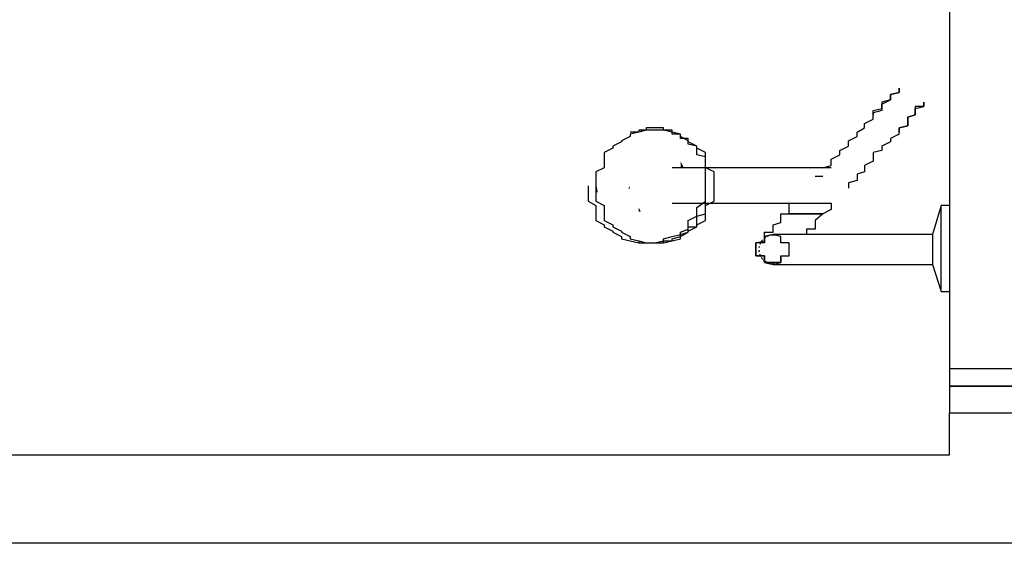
# Model space of a CAD drawing. Header units: millimetres. Extents: x 335 to 739279, y -1 to 84.
# Tile 90 of 244: x 388.34 to 389.256, y 15.732 to 16.218. Entities that reach past the tile are written whole.
import ezdxf

# ---------------------------------------------------------------- set-up
doc = ezdxf.new("R2010")
doc.units = ezdxf.units.MM
doc.header["$MEASUREMENT"] = 0

msp = doc.modelspace()

# ---------------------------------------------------------------- hatches: boundary and pattern name
at = {"linetype": 'Continuous'}
for points in [[(388.95782, 16.08091), (388.95482, 16.08691), (388.95482, 16.08291), (388.95482, 16.08091), (388.95482, 16.08091), (388.95482, 16.08091)], [(388.87782, 16.05791), (388.87582, 16.06891), (388.87582, 16.05991), (388.87582, 16.05791), (388.87582, 16.05791)], [(388.90582, 16.06091), (388.90782, 16.06391), (388.90782, 16.06391), (388.90782, 16.06191), (388.90782, 16.06191)], [(388.91782, 16.03991), (388.91582, 16.04391), (388.91582, 16.04191), (388.91582, 16.03991), (388.91582, 16.03991), (388.91582, 16.03991)]]:
    msp.add_hatch(color=256, dxfattribs=at).paths.add_polyline_path(points)

# ---------------------------------------------------------------- linework, layer by layer
at = {"color": 7}
for p, q in [((389.20482, 21.33291), (389.20482, 15.87791)), ((389.07982, 16.08091), (388.94682, 16.08091)), ((389.07982, 16.07291), (389.08682, 16.07291)), ((388.94682, 16.04791), (389.07982, 16.04791)), ((389.19682, 16.04591), (389.18882, 16.01891)), ((389.20482, 16.04591), (389.19682, 16.04591)), ((389.19682, 16.00491), (389.19682, 16.04391)), ((389.09482, 16.01891), (389.05582, 16.01891)), ((389.18882, 16.01891), (389.14182, 16.01891)), ((389.18882, 16.01891), (389.18882, 16.00491)), ((389.18882, 16.00491), (389.18882, 15.99091)), ((389.19682, 15.96791), (389.19682, 16.00491)), ((389.05582, 15.99091), (389.10282, 15.99091)), ((389.14182, 15.99091), (389.18882, 15.99091)), ((389.18882, 15.99091), (389.19682, 15.96591)), ((389.19682, 15.96591), (389.20482, 15.96591)), ((389.20482, 15.89391), (389.20482, 15.85291)), ((389.32982, 15.89391), (389.20482, 15.89391)), ((389.34182, 15.89391), (389.21382, 15.89391)), ((389.39982, 15.87791), (389.20482, 15.87791)), ((389.20482, 15.87791), (389.20482, 15.85291)), ((389.20482, 15.87791), (389.39982, 15.87791)), ((389.20482, 15.81391), (389.20482, 15.85291)), ((389.20482, 15.85291), (389.39982, 15.85291)), ((387.49382, 15.81391), (389.20482, 15.81391))]:
    msp.add_line(p, q, dxfattribs=at)
at = {"color": 3}
msp.add_lwpolyline([(389.55323, 15.73176), (380.00186, 15.73176), (380.00186, 22.54071), (389.55323, 22.54071)], close=True, dxfattribs=at)
at = {"color": 7}
for points in [[(389.13382, 16.12991), (389.13382, 16.13391), (389.14182, 16.13591), (389.14182, 16.13791), (389.14182, 16.13991), (389.14982, 16.14391), (389.14982, 16.14591), (389.14982, 16.14691), (389.14982, 16.14891), (389.14982, 16.14891), (389.15782, 16.15091), (389.15782, 16.15291), (389.15782, 16.15491), (389.15782, 16.15491)], [(389.15782, 16.15491), (389.15782, 16.15491), (389.15782, 16.15291), (389.15782, 16.15091), (389.14982, 16.14891), (389.14982, 16.14891), (389.14982, 16.14691), (389.14982, 16.14591), (389.14982, 16.14391), (389.14182, 16.14191), (389.14182, 16.13791), (389.14182, 16.13591), (389.14182, 16.13391), (389.13382, 16.13191), (389.13382, 16.12991)], [(389.15782, 16.11191), (389.15782, 16.11591), (389.15782, 16.11791), (389.16582, 16.11991), (389.16582, 16.12191), (389.16582, 16.12391), (389.16582, 16.12791), (389.17282, 16.12991), (389.17282, 16.12991), (389.17282, 16.13191), (389.17282, 16.13391), (389.17282, 16.13591), (389.17282, 16.13591), (389.18082, 16.13791), (389.18082, 16.13791), (389.18082, 16.13991), (389.18082, 16.13991), (389.18082, 16.14191), (389.18082, 16.14191), (389.18082, 16.14191), (389.18082, 16.14191), (389.18082, 16.14191)], [(389.18082, 16.14191), (389.18082, 16.14191), (389.18082, 16.14191), (389.18082, 16.14191), (389.18082, 16.13991), (389.18082, 16.13991), (389.18082, 16.13991), (389.18082, 16.13791), (389.17282, 16.13791), (389.17282, 16.13591), (389.17282, 16.13391), (389.17282, 16.13191), (389.17282, 16.13191), (389.17282, 16.12991), (389.16582, 16.12791), (389.16582, 16.12591), (389.16582, 16.12391), (389.16582, 16.11991), (389.15782, 16.11791), (389.15782, 16.11591), (389.15782, 16.11391)], [(389.08682, 16.08091), (389.09482, 16.08291), (389.09482, 16.08491), (389.09482, 16.08691), (389.09482, 16.08891), (389.10282, 16.09291), (389.10282, 16.09491), (389.10282, 16.09691), (389.11082, 16.10091), (389.11082, 16.10491), (389.11082, 16.10591), (389.11882, 16.10991), (389.11882, 16.11391), (389.12582, 16.11791), (389.12582, 16.12191), (389.13382, 16.12591), (389.13382, 16.12991), (389.13382, 16.12991)], [(388.93082, 16.11591), (388.92282, 16.11591), (388.92282, 16.11591), (388.91582, 16.11391), (388.91582, 16.11391), (388.90782, 16.11191), (388.90782, 16.10991), (388.89982, 16.10591), (388.89982, 16.10491), (388.89182, 16.10091), (388.89182, 16.09891), (388.88382, 16.09491), (388.88382, 16.09091), (388.88382, 16.08691), (388.88382, 16.08091), (388.87582, 16.07691), (388.87582, 16.07291), (388.87582, 16.06691), (388.87582, 16.06391), (388.87582, 16.05991), (388.87582, 16.05391), (388.87582, 16.04991), (388.88382, 16.04591), (388.88382, 16.03991), (388.88382, 16.03591), (388.88382, 16.03191), (388.89182, 16.02791), (388.89182, 16.02591), (388.89982, 16.02191), (388.89982, 16.02091), (388.90782, 16.01691), (388.90782, 16.01491), (388.91582, 16.01291), (388.91582, 16.01291), (388.92282, 16.01091), (388.92282, 16.01091), (388.93082, 16.01091), (388.93882, 16.01091), (388.93882, 16.01091), (388.94682, 16.01291), (388.94682, 16.01291), (388.95482, 16.01491), (388.95482, 16.01691), (388.96182, 16.02091), (388.96182, 16.02191), (388.96982, 16.02591), (388.96982, 16.02791), (388.97782, 16.03191), (388.97782, 16.03591), (388.97782, 16.03991), (388.97782, 16.04591), (388.98582, 16.04991), (388.98582, 16.05391), (388.98582, 16.05991), (388.98582, 16.06391), (388.98582, 16.06691), (388.98582, 16.07291), (388.98582, 16.07691), (388.97782, 16.08091), (388.97782, 16.08691), (388.97782, 16.09091), (388.97782, 16.09491), (388.96982, 16.09891), (388.96982, 16.10091), (388.96182, 16.10491), (388.96182, 16.10591), (388.95482, 16.10991), (388.95482, 16.11191), (388.94682, 16.11391), (388.94682, 16.11391), (388.93882, 16.11591), (388.93882, 16.11591), (388.93082, 16.11591)], [(388.93082, 16.11591), (388.92282, 16.11591), (388.92282, 16.11591), (388.91582, 16.11391), (388.91582, 16.11391), (388.90782, 16.11191), (388.90782, 16.10991), (388.89982, 16.10591), (388.89982, 16.10491), (388.89182, 16.10091), (388.89182, 16.09891), (388.88382, 16.09491), (388.88382, 16.09091), (388.88382, 16.08691), (388.88382, 16.08091), (388.87582, 16.07691), (388.87582, 16.07291), (388.87582, 16.06691), (388.87582, 16.06391), (388.87582, 16.05991), (388.87582, 16.05391), (388.87582, 16.04991), (388.88382, 16.04591), (388.88382, 16.03991), (388.88382, 16.03591), (388.88382, 16.03191), (388.89182, 16.02791), (388.89182, 16.02591), (388.89982, 16.02191), (388.89982, 16.02091), (388.90782, 16.01691), (388.90782, 16.01491), (388.91582, 16.01291), (388.91582, 16.01291), (388.92282, 16.01091), (388.92282, 16.01091), (388.93082, 16.01091), (388.93882, 16.01091), (388.93882, 16.01091), (388.94682, 16.01291), (388.94682, 16.01291), (388.95482, 16.01491), (388.95482, 16.01691), (388.96182, 16.02091), (388.96182, 16.02191), (388.96982, 16.02591), (388.96982, 16.02791), (388.97782, 16.03191), (388.97782, 16.03591), (388.97782, 16.03991), (388.97782, 16.04591), (388.98582, 16.04991), (388.98582, 16.05391), (388.98582, 16.05991), (388.98582, 16.06391), (388.98582, 16.06691), (388.98582, 16.07291), (388.98582, 16.07691), (388.97782, 16.08091), (388.97782, 16.08691), (388.97782, 16.09091), (388.97782, 16.09491), (388.96982, 16.09891), (388.96982, 16.10091), (388.96182, 16.10491), (388.96182, 16.10591), (388.95482, 16.10991), (388.95482, 16.11191), (388.94682, 16.11391), (388.94682, 16.11391), (388.93882, 16.11591), (388.93882, 16.11591), (388.93082, 16.11591)], [(388.93082, 16.11591), (388.92282, 16.11591), (388.92282, 16.11591), (388.91582, 16.11391), (388.91582, 16.11391), (388.90782, 16.11191), (388.90782, 16.10991), (388.89982, 16.10591), (388.89982, 16.10491), (388.89182, 16.10091), (388.89182, 16.09891), (388.88382, 16.09491), (388.88382, 16.09091), (388.88382, 16.08691), (388.88382, 16.08091), (388.87582, 16.07691), (388.87582, 16.07291), (388.87582, 16.06691), (388.87582, 16.06391), (388.87582, 16.05991), (388.87582, 16.05391), (388.87582, 16.04991), (388.88382, 16.04591), (388.88382, 16.03991), (388.88382, 16.03591), (388.88382, 16.03191), (388.89182, 16.02791), (388.89182, 16.02591), (388.89982, 16.02191), (388.89982, 16.02091), (388.90782, 16.01691), (388.90782, 16.01491), (388.91582, 16.01291), (388.91582, 16.01291), (388.92282, 16.01091), (388.92282, 16.01091), (388.93082, 16.01091), (388.93882, 16.01091), (388.93882, 16.01091), (388.94682, 16.01291), (388.94682, 16.01291), (388.95482, 16.01491), (388.95482, 16.01691), (388.96182, 16.02091), (388.96182, 16.02191), (388.96982, 16.02591), (388.96982, 16.02791), (388.97782, 16.03191), (388.97782, 16.03591), (388.97782, 16.03991), (388.97782, 16.04591), (388.98582, 16.04991), (388.98582, 16.05391), (388.98582, 16.05991), (388.98582, 16.06391), (388.98582, 16.06691), (388.98582, 16.07291), (388.98582, 16.07691), (388.97782, 16.08091), (388.97782, 16.08691), (388.97782, 16.09091), (388.97782, 16.09491), (388.96982, 16.09891), (388.96982, 16.10091), (388.96182, 16.10491), (388.96182, 16.10591), (388.95482, 16.10991), (388.95482, 16.11191), (388.94682, 16.11391), (388.94682, 16.11391), (388.93882, 16.11591), (388.93882, 16.11591), (388.93082, 16.11591)], [(388.93082, 16.11591), (388.92282, 16.11591), (388.92282, 16.11591), (388.91582, 16.11391), (388.91582, 16.11391), (388.90782, 16.11191), (388.90782, 16.10991), (388.89982, 16.10591), (388.89982, 16.10491), (388.89182, 16.10091), (388.89182, 16.09891), (388.88382, 16.09491), (388.88382, 16.09091), (388.88382, 16.08691), (388.88382, 16.08091), (388.87582, 16.07691), (388.87582, 16.07291), (388.87582, 16.06691), (388.87582, 16.06391), (388.87582, 16.05991), (388.87582, 16.05391), (388.87582, 16.04991), (388.88382, 16.04591), (388.88382, 16.03991), (388.88382, 16.03591), (388.88382, 16.03191), (388.89182, 16.02791), (388.89182, 16.02591), (388.89982, 16.02191), (388.89982, 16.02091), (388.90782, 16.01691), (388.90782, 16.01491), (388.91582, 16.01291), (388.91582, 16.01291), (388.92282, 16.01091), (388.92282, 16.01091), (388.93082, 16.01091), (388.93882, 16.01091), (388.93882, 16.01091), (388.94682, 16.01291), (388.94682, 16.01291), (388.95482, 16.01491), (388.95482, 16.01691), (388.96182, 16.02091), (388.96182, 16.02191), (388.96982, 16.02591), (388.96982, 16.02791), (388.97782, 16.03191), (388.97782, 16.03591), (388.97782, 16.03991), (388.97782, 16.04591), (388.98582, 16.04991), (388.98582, 16.05391), (388.98582, 16.05991), (388.98582, 16.06391), (388.98582, 16.06691), (388.98582, 16.07291), (388.98582, 16.07691), (388.97782, 16.08091), (388.97782, 16.08691), (388.97782, 16.09091), (388.97782, 16.09491), (388.96982, 16.09891), (388.96982, 16.10091), (388.96182, 16.10491), (388.96182, 16.10591), (388.95482, 16.10991), (388.95482, 16.11191), (388.94682, 16.11391), (388.94682, 16.11391), (388.93882, 16.11591), (388.93882, 16.11591), (388.93082, 16.11591)], [(388.97782, 16.06391), (388.97782, 16.06491), (388.97782, 16.06691), (388.97782, 16.07091), (388.97782, 16.07291), (388.97782, 16.07491), (388.97782, 16.07691), (388.97782, 16.07891), (388.97782, 16.08091), (388.97782, 16.08291), (388.97782, 16.08491), (388.97782, 16.08691), (388.97782, 16.08891), (388.97782, 16.09091), (388.96982, 16.09291), (388.96982, 16.09491), (388.96982, 16.09691), (388.96982, 16.09891), (388.96982, 16.09891), (388.96982, 16.10091), (388.96182, 16.10291), (388.96182, 16.10491), (388.96182, 16.10491), (388.96182, 16.10591), (388.96182, 16.10791), (388.95482, 16.10791), (388.95482, 16.10991), (388.95482, 16.10991), (388.95482, 16.11191), (388.94682, 16.11191), (388.94682, 16.11391), (388.94682, 16.11391), (388.94682, 16.11591), (388.93882, 16.11591), (388.93882, 16.11591), (388.93882, 16.11591), (388.93882, 16.11791), (388.93082, 16.11791), (388.93082, 16.11791), (388.93082, 16.11791), (388.93082, 16.11791), (388.92282, 16.11791), (388.92282, 16.11791), (388.92282, 16.11591), (388.91582, 16.11591), (388.91582, 16.11591), (388.91582, 16.11591), (388.91582, 16.11391), (388.90782, 16.11391)], [(388.95482, 16.10991), (388.95482, 16.11191), (388.94682, 16.11391), (388.93882, 16.11591), (388.93882, 16.11591), (388.93082, 16.11591)], [(389.15782, 16.11191), (389.14982, 16.10791), (389.14982, 16.10491), (389.14182, 16.10091), (389.14182, 16.09691), (389.13382, 16.09491), (389.13382, 16.09091), (389.13382, 16.08691), (389.12582, 16.08291), (389.12582, 16.08091), (389.12582, 16.07691), (389.11882, 16.07491), (389.11882, 16.07291), (389.11882, 16.06891), (389.11082, 16.06691), (389.11082, 16.06491), (389.11082, 16.06391), (389.11082, 16.06191)], [(389.09482, 16.08091), (389.09482, 16.08091), (389.09482, 16.08091), (389.09482, 16.08091), (389.09482, 16.08091), (389.09482, 16.08091), (389.08682, 16.08091), (389.08682, 16.08091), (389.08682, 16.08091), (389.08682, 16.08091), (389.08682, 16.08091), (389.08682, 16.08091), (389.08682, 16.08091), (389.08682, 16.08091), (389.08682, 16.08091), (389.07982, 16.08091), (389.07982, 16.08091), (389.07982, 16.08091)], [(388.86882, 16.06391), (388.86882, 16.05991), (388.86882, 16.05391), (388.86882, 16.04991), (388.87582, 16.04591), (388.87582, 16.03991), (388.87582, 16.03591), (388.87582, 16.03191), (388.88382, 16.02791), (388.88382, 16.02591), (388.89182, 16.02191), (388.89182, 16.02091), (388.89982, 16.01691), (388.89982, 16.01491), (388.90782, 16.01291), (388.90782, 16.01291), (388.91582, 16.01091), (388.91582, 16.01091), (388.92282, 16.01091)], [(388.90782, 16.01491), (388.91582, 16.01291), (388.91582, 16.01291), (388.91582, 16.01291), (388.91582, 16.01091), (388.92282, 16.01091), (388.92282, 16.01091), (388.92282, 16.01091), (388.93082, 16.01091), (388.93082, 16.01091), (388.93082, 16.01091), (388.93082, 16.01091), (388.93882, 16.01091), (388.93882, 16.01091), (388.93882, 16.01091), (388.93882, 16.01291), (388.94682, 16.01291), (388.94682, 16.01291), (388.94682, 16.01491), (388.94682, 16.01491), (388.95482, 16.01691), (388.95482, 16.01691), (388.95482, 16.01891), (388.95482, 16.01891), (388.96182, 16.02091), (388.96182, 16.02191), (388.96182, 16.02191), (388.96182, 16.02391), (388.96182, 16.02591), (388.96982, 16.02591), (388.96982, 16.02791), (388.96982, 16.02991), (388.96982, 16.03191), (388.96982, 16.03391), (388.96982, 16.03591), (388.97782, 16.03791), (388.97782, 16.03991), (388.97782, 16.04191), (388.97782, 16.04391), (388.97782, 16.04591), (388.97782, 16.04791), (388.97782, 16.04991), (388.97782, 16.05191), (388.97782, 16.05391), (388.97782, 16.05591), (388.97782, 16.05791), (388.97782, 16.05991), (388.97782, 16.06191), (388.97782, 16.06391)], [(388.92282, 16.01091), (388.93082, 16.01091), (388.93082, 16.01091), (388.93882, 16.01291), (388.93882, 16.01491), (388.94682, 16.01691), (388.95482, 16.01891), (388.95482, 16.02091), (388.96182, 16.02391), (388.96182, 16.02791), (388.96182, 16.03191), (388.96982, 16.03591), (388.96982, 16.03991), (388.96982, 16.04391), (388.97782, 16.04991), (388.97782, 16.05391), (388.97782, 16.05791), (388.97782, 16.06391)], [(389.10282, 16.05591), (389.10282, 16.05591), (389.10282, 16.05591), (389.10282, 16.05591)], [(389.03282, 16.01491), (389.03282, 16.01491), (389.03282, 16.01491), (389.03282, 16.01491), (389.03282, 16.01491), (389.03282, 16.01491), (389.03282, 16.01491), (389.03282, 16.01491), (389.03282, 16.01691), (389.03282, 16.01691), (389.03282, 16.01691), (389.03282, 16.01691), (389.03282, 16.01891), (389.03282, 16.01891), (389.03282, 16.01891), (389.03282, 16.02091), (389.04082, 16.02091), (389.04082, 16.02191), (389.04082, 16.02191), (389.04082, 16.02391), (389.04082, 16.02391), (389.04082, 16.02591), (389.04082, 16.02591), (389.04082, 16.02791), (389.04082, 16.02791), (389.04782, 16.02991), (389.04782, 16.02991), (389.04782, 16.03191), (389.04782, 16.03391), (389.04782, 16.03391), (389.04782, 16.03591), (389.04782, 16.03791), (389.05582, 16.03791), (389.05582, 16.03991), (389.05582, 16.04191), (389.05582, 16.04191), (389.05582, 16.04391), (389.05582, 16.04591), (389.05582, 16.04591), (389.05582, 16.04791)], [(389.09482, 16.04791), (389.09482, 16.04191), (389.08682, 16.03791), (389.07982, 16.03191), (389.07982, 16.02791)], [(389.07982, 16.04791), (389.07982, 16.04791), (389.07982, 16.04791), (389.08682, 16.04791), (389.08682, 16.04791), (389.08682, 16.04791), (389.08682, 16.04791), (389.08682, 16.04791), (389.08682, 16.04791), (389.08682, 16.04791), (389.08682, 16.04791), (389.09482, 16.04791), (389.09482, 16.04791), (389.09482, 16.04791), (389.09482, 16.04791), (389.09482, 16.04791), (389.09482, 16.04791), (389.09482, 16.04791)], [(389.08682, 16.03791), (389.07982, 16.03791), (389.07182, 16.03791), (389.07182, 16.03791), (389.07182, 16.03791), (389.07182, 16.03791), (389.07182, 16.03791), (389.07182, 16.03791), (389.07182, 16.03791), (389.07182, 16.03791), (389.07182, 16.03791), (389.07182, 16.03791), (389.07182, 16.03791), (389.07182, 16.03791), (389.07182, 16.03791), (389.07182, 16.03791), (389.07182, 16.03791), (389.07182, 16.03791), (389.07182, 16.03791), (389.07182, 16.03791), (389.07182, 16.03791), (389.07182, 16.03791), (389.07182, 16.03791), (389.07182, 16.03791), (389.07182, 16.03791), (389.07182, 16.03791), (389.07182, 16.03791), (389.07182, 16.03791), (389.07182, 16.03791), (389.07182, 16.03791), (389.07182, 16.03791), (389.07182, 16.03791), (389.07182, 16.03791), (389.07182, 16.03791), (389.07182, 16.03791), (389.06382, 16.03791), (389.05582, 16.03791), (389.06382, 16.03791), (389.07182, 16.03791), (389.07182, 16.03791), (389.07182, 16.03791), (389.07182, 16.03791), (389.07182, 16.03791), (389.07182, 16.03791), (389.07182, 16.03791), (389.07182, 16.03791), (389.07182, 16.03791), (389.07182, 16.03791), (389.07182, 16.03791), (389.07182, 16.03791), (389.07182, 16.03791), (389.07182, 16.03791), (389.07182, 16.03791), (389.07182, 16.03791), (389.07182, 16.03791), (389.07182, 16.03791), (389.07182, 16.03791), (389.07182, 16.03791), (389.07182, 16.03791), (389.07182, 16.03791), (389.07182, 16.03791), (389.07182, 16.03791), (389.07182, 16.03791), (389.07182, 16.03791), (389.07182, 16.03791), (389.07182, 16.03791), (389.07182, 16.03791), (389.07182, 16.03791), (389.07182, 16.03791), (389.07182, 16.03791), (389.07182, 16.03791), (389.07982, 16.03791), (389.08682, 16.03791)], [(389.08682, 16.03791), (389.07982, 16.03791), (389.07182, 16.03791), (389.07182, 16.03791), (389.07182, 16.03791), (389.07182, 16.03791), (389.07182, 16.03791), (389.07182, 16.03791), (389.07182, 16.03791), (389.07182, 16.03791), (389.07182, 16.03791), (389.07182, 16.03791), (389.07182, 16.03791), (389.07182, 16.03791), (389.07182, 16.03791), (389.07182, 16.03791), (389.07182, 16.03791), (389.07182, 16.03791), (389.07182, 16.03791), (389.07182, 16.03791), (389.07182, 16.03791), (389.07182, 16.03791), (389.07182, 16.03791), (389.07182, 16.03791), (389.07182, 16.03791), (389.07182, 16.03791), (389.07182, 16.03791), (389.07182, 16.03791), (389.07182, 16.03791), (389.07182, 16.03791), (389.07182, 16.03791), (389.07182, 16.03791), (389.07182, 16.03791), (389.07182, 16.03791), (389.07182, 16.03791), (389.06382, 16.03791), (389.05582, 16.03791), (389.06382, 16.03791), (389.07182, 16.03791), (389.07182, 16.03791), (389.07182, 16.03791), (389.07182, 16.03791), (389.07182, 16.03791), (389.07182, 16.03791), (389.07182, 16.03791), (389.07182, 16.03791), (389.07182, 16.03791), (389.07182, 16.03791), (389.07182, 16.03791), (389.07182, 16.03791), (389.07182, 16.03791), (389.07182, 16.03791), (389.07182, 16.03791), (389.07182, 16.03791), (389.07182, 16.03791), (389.07182, 16.03791), (389.07182, 16.03791), (389.07182, 16.03791), (389.07182, 16.03791), (389.07182, 16.03791), (389.07182, 16.03791), (389.07182, 16.03791), (389.07182, 16.03791), (389.07182, 16.03791), (389.07182, 16.03791), (389.07182, 16.03791), (389.07182, 16.03791), (389.07182, 16.03791), (389.07182, 16.03791), (389.07182, 16.03791), (389.07182, 16.03791), (389.07982, 16.03791), (389.08682, 16.03791)], [(389.08682, 16.03791), (389.07982, 16.03791), (389.07182, 16.03791), (389.07182, 16.03791), (389.07182, 16.03791), (389.07182, 16.03791), (389.07182, 16.03791), (389.07182, 16.03791), (389.07182, 16.03791), (389.07182, 16.03791), (389.07182, 16.03791), (389.07182, 16.03791), (389.07182, 16.03791), (389.07182, 16.03791), (389.07182, 16.03791), (389.07182, 16.03791), (389.07182, 16.03791), (389.07182, 16.03791), (389.07182, 16.03791), (389.07182, 16.03791), (389.07182, 16.03791), (389.07182, 16.03791), (389.07182, 16.03791), (389.07182, 16.03791), (389.07182, 16.03791), (389.07182, 16.03791), (389.07182, 16.03791), (389.07182, 16.03791), (389.07182, 16.03791), (389.07182, 16.03791), (389.07182, 16.03791), (389.07182, 16.03791), (389.07182, 16.03791), (389.07182, 16.03791), (389.07182, 16.03791), (389.06382, 16.03791), (389.05582, 16.03791), (389.06382, 16.03791), (389.07182, 16.03791), (389.07182, 16.03791), (389.07182, 16.03791), (389.07182, 16.03791), (389.07182, 16.03791), (389.07182, 16.03791), (389.07182, 16.03791), (389.07182, 16.03791), (389.07182, 16.03791), (389.07182, 16.03791), (389.07182, 16.03791), (389.07182, 16.03791), (389.07182, 16.03791), (389.07182, 16.03791), (389.07182, 16.03791), (389.07182, 16.03791), (389.07182, 16.03791), (389.07182, 16.03791), (389.07182, 16.03791), (389.07182, 16.03791), (389.07182, 16.03791), (389.07182, 16.03791), (389.07182, 16.03791), (389.07182, 16.03791), (389.07182, 16.03791), (389.07182, 16.03791), (389.07182, 16.03791), (389.07182, 16.03791), (389.07182, 16.03791), (389.07182, 16.03791), (389.07182, 16.03791), (389.07182, 16.03791), (389.07182, 16.03791), (389.07982, 16.03791), (389.08682, 16.03791)], [(389.08682, 16.03791), (389.07982, 16.03791), (389.07182, 16.03791), (389.07182, 16.03791), (389.07182, 16.03791), (389.07182, 16.03791), (389.07182, 16.03791), (389.07182, 16.03791), (389.07182, 16.03791), (389.07182, 16.03791), (389.07182, 16.03791), (389.07182, 16.03791), (389.07182, 16.03791), (389.07182, 16.03791), (389.07182, 16.03791), (389.07182, 16.03791), (389.07182, 16.03791), (389.07182, 16.03791), (389.07182, 16.03791), (389.07182, 16.03791), (389.07182, 16.03791), (389.07182, 16.03791), (389.07182, 16.03791), (389.07182, 16.03791), (389.07182, 16.03791), (389.07182, 16.03791), (389.07182, 16.03791), (389.07182, 16.03791), (389.07182, 16.03791), (389.07182, 16.03791), (389.07182, 16.03791), (389.07182, 16.03791), (389.07182, 16.03791), (389.07182, 16.03791), (389.07182, 16.03791), (389.06382, 16.03791), (389.05582, 16.03791), (389.06382, 16.03791), (389.07182, 16.03791), (389.07182, 16.03791), (389.07182, 16.03791), (389.07182, 16.03791), (389.07182, 16.03791), (389.07182, 16.03791), (389.07182, 16.03791), (389.07182, 16.03791), (389.07182, 16.03791), (389.07182, 16.03791), (389.07182, 16.03791), (389.07182, 16.03791), (389.07182, 16.03791), (389.07182, 16.03791), (389.07182, 16.03791), (389.07182, 16.03791), (389.07182, 16.03791), (389.07182, 16.03791), (389.07182, 16.03791), (389.07182, 16.03791), (389.07182, 16.03791), (389.07182, 16.03791), (389.07182, 16.03791), (389.07182, 16.03791), (389.07182, 16.03791), (389.07182, 16.03791), (389.07182, 16.03791), (389.07182, 16.03791), (389.07182, 16.03791), (389.07182, 16.03791), (389.07182, 16.03791), (389.07182, 16.03791), (389.07182, 16.03791), (389.07982, 16.03791), (389.08682, 16.03791)], [(389.08682, 16.03791), (389.07982, 16.03791), (389.07182, 16.03791), (389.07182, 16.03791), (389.07182, 16.03791), (389.07182, 16.03791), (389.07182, 16.03791), (389.07182, 16.03791), (389.07182, 16.03791), (389.07182, 16.03791), (389.07182, 16.03791), (389.07182, 16.03791), (389.07182, 16.03791), (389.07182, 16.03791), (389.07182, 16.03791), (389.07182, 16.03791), (389.07182, 16.03791), (389.07182, 16.03791), (389.07182, 16.03791), (389.07182, 16.03791), (389.07182, 16.03791), (389.07182, 16.03791), (389.07182, 16.03791), (389.07182, 16.03791), (389.07182, 16.03791), (389.07182, 16.03791), (389.07182, 16.03791), (389.07182, 16.03791), (389.07182, 16.03791), (389.07182, 16.03791), (389.07182, 16.03791), (389.07182, 16.03791), (389.07182, 16.03791), (389.07182, 16.03791), (389.07182, 16.03791), (389.06382, 16.03791), (389.05582, 16.03791), (389.06382, 16.03791), (389.07182, 16.03791), (389.07182, 16.03791), (389.07182, 16.03791), (389.07182, 16.03791), (389.07182, 16.03791), (389.07182, 16.03791), (389.07182, 16.03791), (389.07182, 16.03791), (389.07182, 16.03791), (389.07182, 16.03791), (389.07182, 16.03791), (389.07182, 16.03791), (389.07182, 16.03791), (389.07182, 16.03791), (389.07182, 16.03791), (389.07182, 16.03791), (389.07182, 16.03791), (389.07182, 16.03791), (389.07182, 16.03791), (389.07182, 16.03791), (389.07182, 16.03791), (389.07182, 16.03791), (389.07182, 16.03791), (389.07182, 16.03791), (389.07182, 16.03791), (389.07182, 16.03791), (389.07182, 16.03791), (389.07182, 16.03791), (389.07182, 16.03791), (389.07182, 16.03791), (389.07182, 16.03791), (389.07182, 16.03791), (389.07182, 16.03791), (389.07982, 16.03791), (389.08682, 16.03791)], [(389.08682, 16.03791), (389.07982, 16.03791), (389.07182, 16.03791), (389.07182, 16.03791), (389.07182, 16.03791), (389.07182, 16.03791), (389.07182, 16.03791), (389.07182, 16.03791), (389.07182, 16.03791), (389.07182, 16.03791), (389.07182, 16.03791), (389.07182, 16.03791), (389.07182, 16.03791), (389.07182, 16.03791), (389.07182, 16.03791), (389.07182, 16.03791), (389.07182, 16.03791), (389.07182, 16.03791), (389.07182, 16.03791), (389.07182, 16.03791), (389.07182, 16.03791), (389.07182, 16.03791), (389.07182, 16.03791), (389.07182, 16.03791), (389.07182, 16.03791), (389.07182, 16.03791), (389.07182, 16.03791), (389.07182, 16.03791), (389.07182, 16.03791), (389.07182, 16.03791), (389.07182, 16.03791), (389.07182, 16.03791), (389.07182, 16.03791), (389.07182, 16.03791), (389.07182, 16.03791), (389.06382, 16.03791), (389.05582, 16.03791), (389.06382, 16.03791), (389.07182, 16.03791), (389.07182, 16.03791), (389.07182, 16.03791), (389.07182, 16.03791), (389.07182, 16.03791), (389.07182, 16.03791), (389.07182, 16.03791), (389.07182, 16.03791), (389.07182, 16.03791), (389.07182, 16.03791), (389.07182, 16.03791), (389.07182, 16.03791), (389.07182, 16.03791), (389.07182, 16.03791), (389.07182, 16.03791), (389.07182, 16.03791), (389.07182, 16.03791), (389.07182, 16.03791), (389.07182, 16.03791), (389.07182, 16.03791), (389.07182, 16.03791), (389.07182, 16.03791), (389.07182, 16.03791), (389.07182, 16.03791), (389.07182, 16.03791), (389.07182, 16.03791), (389.07182, 16.03791), (389.07182, 16.03791), (389.07182, 16.03791), (389.07182, 16.03791), (389.07182, 16.03791), (389.07182, 16.03791), (389.07182, 16.03791), (389.07982, 16.03791), (389.08682, 16.03791)], [(389.08682, 16.03791), (389.07982, 16.03791), (389.07182, 16.03791), (389.07182, 16.03791), (389.07182, 16.03791), (389.07182, 16.03791), (389.07182, 16.03791), (389.07182, 16.03791), (389.07182, 16.03791), (389.07182, 16.03791), (389.07182, 16.03791), (389.07182, 16.03791), (389.07182, 16.03791), (389.07182, 16.03791), (389.07182, 16.03791), (389.07182, 16.03791), (389.07182, 16.03791), (389.07182, 16.03791), (389.07182, 16.03791), (389.07182, 16.03791), (389.07182, 16.03791), (389.07182, 16.03791), (389.07182, 16.03791), (389.07182, 16.03791), (389.07182, 16.03791), (389.07182, 16.03791), (389.07182, 16.03791), (389.07182, 16.03791), (389.07182, 16.03791), (389.07182, 16.03791), (389.07182, 16.03791), (389.07182, 16.03791), (389.07182, 16.03791), (389.07182, 16.03791), (389.07182, 16.03791), (389.06382, 16.03791), (389.05582, 16.03791), (389.06382, 16.03791), (389.07182, 16.03791), (389.07182, 16.03791), (389.07182, 16.03791), (389.07182, 16.03791), (389.07182, 16.03791), (389.07182, 16.03791), (389.07182, 16.03791), (389.07182, 16.03791), (389.07182, 16.03791), (389.07182, 16.03791), (389.07182, 16.03791), (389.07182, 16.03791), (389.07182, 16.03791), (389.07182, 16.03791), (389.07182, 16.03791), (389.07182, 16.03791), (389.07182, 16.03791), (389.07182, 16.03791), (389.07182, 16.03791), (389.07182, 16.03791), (389.07182, 16.03791), (389.07182, 16.03791), (389.07182, 16.03791), (389.07182, 16.03791), (389.07182, 16.03791), (389.07182, 16.03791), (389.07182, 16.03791), (389.07182, 16.03791), (389.07182, 16.03791), (389.07182, 16.03791), (389.07182, 16.03791), (389.07182, 16.03791), (389.07182, 16.03791), (389.07982, 16.03791), (389.08682, 16.03791)], [(389.07982, 16.02791), (389.07982, 16.02791), (389.07982, 16.02591), (389.07982, 16.02391), (389.07182, 16.02391), (389.07182, 16.02191), (389.07182, 16.02091), (389.07182, 16.02091), (389.07182, 16.01891)], [(388.93082, 16.01091), (388.93882, 16.01091), (388.93882, 16.01091), (388.94682, 16.01291), (388.95482, 16.01491), (388.95482, 16.01691)], [(389.04082, 16.01891), (389.04082, 16.01891), (389.04082, 16.01891), (389.04082, 16.01891), (389.03282, 16.01691), (389.03282, 16.01691), (389.03282, 16.01691), (389.03282, 16.01691), (389.03282, 16.01491), (389.03282, 16.01491), (389.03282, 16.01291), (389.03282, 16.01291), (389.03282, 16.01091), (389.02482, 16.01091), (389.02482, 16.00891), (389.02482, 16.00891), (389.02482, 16.00691), (389.02482, 16.00691), (389.02482, 16.00491), (389.02482, 16.00291), (389.02482, 16.00291), (389.02482, 16.00091), (389.02482, 16.00091), (389.02482, 15.99891), (389.03282, 15.99891), (389.03282, 15.99691), (389.03282, 15.99691), (389.03282, 15.99491), (389.03282, 15.99491), (389.03282, 15.99291), (389.03282, 15.99291), (389.03282, 15.99291), (389.03282, 15.99291), (389.04082, 15.99091), (389.04082, 15.99091), (389.04082, 15.99091), (389.04082, 15.99091), (389.04082, 15.99091), (389.04082, 15.99091), (389.04082, 15.99091), (389.04782, 15.99291), (389.04782, 15.99291), (389.04782, 15.99291), (389.04782, 15.99291), (389.04782, 15.99491), (389.04782, 15.99491), (389.04782, 15.99691), (389.04782, 15.99691), (389.04782, 15.99891), (389.05582, 15.99891), (389.05582, 16.00091), (389.05582, 16.00091), (389.05582, 16.00291), (389.05582, 16.00291), (389.05582, 16.00491), (389.05582, 16.00691), (389.05582, 16.00691), (389.05582, 16.00891), (389.05582, 16.00891), (389.05582, 16.01091), (389.04782, 16.01091), (389.04782, 16.01291), (389.04782, 16.01291), (389.04782, 16.01491), (389.04782, 16.01491), (389.04782, 16.01691), (389.04782, 16.01691), (389.04782, 16.01691), (389.04782, 16.01691), (389.04082, 16.01891), (389.04082, 16.01891), (389.04082, 16.01891), (389.04082, 16.01891)], [(389.04082, 16.01891), (389.04082, 16.01891), (389.04082, 16.01891), (389.04082, 16.01891), (389.03282, 16.01691), (389.03282, 16.01691), (389.03282, 16.01691), (389.03282, 16.01691), (389.03282, 16.01491), (389.03282, 16.01491), (389.03282, 16.01291), (389.03282, 16.01291), (389.03282, 16.01091), (389.02482, 16.01091), (389.02482, 16.00891), (389.02482, 16.00891), (389.02482, 16.00691), (389.02482, 16.00691), (389.02482, 16.00491), (389.02482, 16.00291), (389.02482, 16.00291), (389.02482, 16.00091), (389.02482, 16.00091), (389.02482, 15.99891), (389.03282, 15.99891), (389.03282, 15.99691), (389.03282, 15.99691), (389.03282, 15.99491), (389.03282, 15.99491), (389.03282, 15.99291), (389.03282, 15.99291), (389.03282, 15.99291), (389.03282, 15.99291), (389.04082, 15.99091), (389.04082, 15.99091), (389.04082, 15.99091), (389.04082, 15.99091), (389.04082, 15.99091), (389.04082, 15.99091), (389.04082, 15.99091), (389.04782, 15.99291), (389.04782, 15.99291), (389.04782, 15.99291), (389.04782, 15.99291), (389.04782, 15.99491), (389.04782, 15.99491), (389.04782, 15.99691), (389.04782, 15.99691), (389.04782, 15.99891), (389.05582, 15.99891), (389.05582, 16.00091), (389.05582, 16.00091), (389.05582, 16.00291), (389.05582, 16.00291), (389.05582, 16.00491), (389.05582, 16.00691), (389.05582, 16.00691), (389.05582, 16.00891), (389.05582, 16.00891), (389.05582, 16.01091), (389.04782, 16.01091), (389.04782, 16.01291), (389.04782, 16.01291), (389.04782, 16.01491), (389.04782, 16.01491), (389.04782, 16.01691), (389.04782, 16.01691), (389.04782, 16.01691), (389.04782, 16.01691), (389.04082, 16.01891), (389.04082, 16.01891), (389.04082, 16.01891), (389.04082, 16.01891)], [(389.04082, 16.01891), (389.04082, 16.01891), (389.04082, 16.01891), (389.04082, 16.01891), (389.03282, 16.01691), (389.03282, 16.01691), (389.03282, 16.01691), (389.03282, 16.01691), (389.03282, 16.01491), (389.03282, 16.01491), (389.03282, 16.01291), (389.03282, 16.01291), (389.03282, 16.01091), (389.02482, 16.01091), (389.02482, 16.00891), (389.02482, 16.00891), (389.02482, 16.00691), (389.02482, 16.00691), (389.02482, 16.00491), (389.02482, 16.00291), (389.02482, 16.00291), (389.02482, 16.00091), (389.02482, 16.00091), (389.02482, 15.99891), (389.03282, 15.99891), (389.03282, 15.99691), (389.03282, 15.99691), (389.03282, 15.99491), (389.03282, 15.99491), (389.03282, 15.99291), (389.03282, 15.99291), (389.03282, 15.99291), (389.03282, 15.99291), (389.04082, 15.99091), (389.04082, 15.99091), (389.04082, 15.99091), (389.04082, 15.99091), (389.04082, 15.99091), (389.04082, 15.99091), (389.04082, 15.99091), (389.04782, 15.99291), (389.04782, 15.99291), (389.04782, 15.99291), (389.04782, 15.99291), (389.04782, 15.99491), (389.04782, 15.99491), (389.04782, 15.99691), (389.04782, 15.99691), (389.04782, 15.99891), (389.05582, 15.99891), (389.05582, 16.00091), (389.05582, 16.00091), (389.05582, 16.00291), (389.05582, 16.00291), (389.05582, 16.00491), (389.05582, 16.00691), (389.05582, 16.00691), (389.05582, 16.00891), (389.05582, 16.00891), (389.05582, 16.01091), (389.04782, 16.01091), (389.04782, 16.01291), (389.04782, 16.01291), (389.04782, 16.01491), (389.04782, 16.01491), (389.04782, 16.01691), (389.04782, 16.01691), (389.04782, 16.01691), (389.04782, 16.01691), (389.04082, 16.01891), (389.04082, 16.01891), (389.04082, 16.01891), (389.04082, 16.01891)], [(389.04082, 16.01891), (389.04082, 16.01891), (389.04082, 16.01891), (389.04082, 16.01891), (389.03282, 16.01691), (389.03282, 16.01691), (389.03282, 16.01691), (389.03282, 16.01691), (389.03282, 16.01491), (389.03282, 16.01491), (389.03282, 16.01291), (389.03282, 16.01291), (389.03282, 16.01091), (389.02482, 16.01091), (389.02482, 16.00891), (389.02482, 16.00891), (389.02482, 16.00691), (389.02482, 16.00691), (389.02482, 16.00491), (389.02482, 16.00291), (389.02482, 16.00291), (389.02482, 16.00091), (389.02482, 16.00091), (389.02482, 15.99891), (389.03282, 15.99891), (389.03282, 15.99691), (389.03282, 15.99691), (389.03282, 15.99491), (389.03282, 15.99491), (389.03282, 15.99291), (389.03282, 15.99291), (389.03282, 15.99291), (389.03282, 15.99291), (389.04082, 15.99091), (389.04082, 15.99091), (389.04082, 15.99091), (389.04082, 15.99091), (389.04082, 15.99091), (389.04082, 15.99091), (389.04082, 15.99091), (389.04782, 15.99291), (389.04782, 15.99291), (389.04782, 15.99291), (389.04782, 15.99291), (389.04782, 15.99491), (389.04782, 15.99491), (389.04782, 15.99691), (389.04782, 15.99691), (389.04782, 15.99891), (389.05582, 15.99891), (389.05582, 16.00091), (389.05582, 16.00091), (389.05582, 16.00291), (389.05582, 16.00291), (389.05582, 16.00491), (389.05582, 16.00691), (389.05582, 16.00691), (389.05582, 16.00891), (389.05582, 16.00891), (389.05582, 16.01091), (389.04782, 16.01091), (389.04782, 16.01291), (389.04782, 16.01291), (389.04782, 16.01491), (389.04782, 16.01491), (389.04782, 16.01691), (389.04782, 16.01691), (389.04782, 16.01691), (389.04782, 16.01691), (389.04082, 16.01891), (389.04082, 16.01891), (389.04082, 16.01891), (389.04082, 16.01891)], [(389.04082, 16.01891), (389.04082, 16.01891), (389.04082, 16.01891), (389.04082, 16.01891), (389.03282, 16.01691), (389.03282, 16.01691), (389.03282, 16.01691), (389.03282, 16.01691), (389.03282, 16.01491), (389.03282, 16.01491), (389.03282, 16.01291), (389.03282, 16.01291), (389.03282, 16.01091), (389.02482, 16.01091), (389.02482, 16.00891), (389.02482, 16.00891), (389.02482, 16.00691), (389.02482, 16.00691), (389.02482, 16.00491), (389.02482, 16.00291), (389.02482, 16.00291), (389.02482, 16.00091), (389.02482, 16.00091), (389.02482, 15.99891), (389.03282, 15.99891), (389.03282, 15.99691), (389.03282, 15.99691), (389.03282, 15.99491), (389.03282, 15.99491), (389.03282, 15.99291), (389.03282, 15.99291), (389.03282, 15.99291), (389.03282, 15.99291), (389.04082, 15.99091), (389.04082, 15.99091), (389.04082, 15.99091), (389.04082, 15.99091), (389.04082, 15.99091), (389.04082, 15.99091), (389.04082, 15.99091), (389.04782, 15.99291), (389.04782, 15.99291), (389.04782, 15.99291), (389.04782, 15.99291), (389.04782, 15.99491), (389.04782, 15.99491), (389.04782, 15.99691), (389.04782, 15.99691), (389.04782, 15.99891), (389.05582, 15.99891), (389.05582, 16.00091), (389.05582, 16.00091), (389.05582, 16.00291), (389.05582, 16.00291), (389.05582, 16.00491), (389.05582, 16.00691), (389.05582, 16.00691), (389.05582, 16.00891), (389.05582, 16.00891), (389.05582, 16.01091), (389.04782, 16.01091), (389.04782, 16.01291), (389.04782, 16.01291), (389.04782, 16.01491), (389.04782, 16.01491), (389.04782, 16.01691), (389.04782, 16.01691), (389.04782, 16.01691), (389.04782, 16.01691), (389.04082, 16.01891), (389.04082, 16.01891), (389.04082, 16.01891), (389.04082, 16.01891)], [(389.04082, 16.01891), (389.04082, 16.01891), (389.04082, 16.01891), (389.04082, 16.01891), (389.03282, 16.01691), (389.03282, 16.01691), (389.03282, 16.01691), (389.03282, 16.01691), (389.03282, 16.01491), (389.03282, 16.01491), (389.03282, 16.01291), (389.03282, 16.01291), (389.03282, 16.01091), (389.02482, 16.01091), (389.02482, 16.00891), (389.02482, 16.00891), (389.02482, 16.00691), (389.02482, 16.00691), (389.02482, 16.00491), (389.02482, 16.00291), (389.02482, 16.00291), (389.02482, 16.00091), (389.02482, 16.00091), (389.02482, 15.99891), (389.03282, 15.99891), (389.03282, 15.99691), (389.03282, 15.99691), (389.03282, 15.99491), (389.03282, 15.99491), (389.03282, 15.99291), (389.03282, 15.99291), (389.03282, 15.99291), (389.03282, 15.99291), (389.04082, 15.99091), (389.04082, 15.99091), (389.04082, 15.99091), (389.04082, 15.99091), (389.04082, 15.99091), (389.04082, 15.99091), (389.04082, 15.99091), (389.04782, 15.99291), (389.04782, 15.99291), (389.04782, 15.99291), (389.04782, 15.99291), (389.04782, 15.99491), (389.04782, 15.99491), (389.04782, 15.99691), (389.04782, 15.99691), (389.04782, 15.99891), (389.05582, 15.99891), (389.05582, 16.00091), (389.05582, 16.00091), (389.05582, 16.00291), (389.05582, 16.00291), (389.05582, 16.00491), (389.05582, 16.00691), (389.05582, 16.00691), (389.05582, 16.00891), (389.05582, 16.00891), (389.05582, 16.01091), (389.04782, 16.01091), (389.04782, 16.01291), (389.04782, 16.01291), (389.04782, 16.01491), (389.04782, 16.01491), (389.04782, 16.01691), (389.04782, 16.01691), (389.04782, 16.01691), (389.04782, 16.01691), (389.04082, 16.01891), (389.04082, 16.01891), (389.04082, 16.01891), (389.04082, 16.01891)], [(389.04082, 16.01891), (389.04082, 16.01891), (389.04082, 16.01891), (389.04082, 16.01891), (389.03282, 16.01691), (389.03282, 16.01691), (389.03282, 16.01691), (389.03282, 16.01691), (389.03282, 16.01491), (389.03282, 16.01491), (389.03282, 16.01291), (389.03282, 16.01291), (389.03282, 16.01091), (389.02482, 16.01091), (389.02482, 16.00891), (389.02482, 16.00891), (389.02482, 16.00691), (389.02482, 16.00691), (389.02482, 16.00491), (389.02482, 16.00291), (389.02482, 16.00291), (389.02482, 16.00091), (389.02482, 16.00091), (389.02482, 15.99891), (389.03282, 15.99891), (389.03282, 15.99691), (389.03282, 15.99691), (389.03282, 15.99491), (389.03282, 15.99491), (389.03282, 15.99291), (389.03282, 15.99291), (389.03282, 15.99291), (389.03282, 15.99291), (389.04082, 15.99091), (389.04082, 15.99091), (389.04082, 15.99091), (389.04082, 15.99091), (389.04082, 15.99091), (389.04082, 15.99091), (389.04082, 15.99091), (389.04782, 15.99291), (389.04782, 15.99291), (389.04782, 15.99291), (389.04782, 15.99291), (389.04782, 15.99491), (389.04782, 15.99491), (389.04782, 15.99691), (389.04782, 15.99691), (389.04782, 15.99891), (389.05582, 15.99891), (389.05582, 16.00091), (389.05582, 16.00091), (389.05582, 16.00291), (389.05582, 16.00291), (389.05582, 16.00491), (389.05582, 16.00691), (389.05582, 16.00691), (389.05582, 16.00891), (389.05582, 16.00891), (389.05582, 16.01091), (389.04782, 16.01091), (389.04782, 16.01291), (389.04782, 16.01291), (389.04782, 16.01491), (389.04782, 16.01491), (389.04782, 16.01691), (389.04782, 16.01691), (389.04782, 16.01691), (389.04782, 16.01691), (389.04082, 16.01891), (389.04082, 16.01891), (389.04082, 16.01891), (389.04082, 16.01891)], [(389.05582, 16.01891), (389.05582, 16.01891), (389.05582, 16.01891), (389.04782, 16.01891), (389.04782, 16.01891), (389.04782, 16.01891), (389.04782, 16.01891), (389.04782, 16.01891), (389.04782, 16.01891), (389.04782, 16.01891), (389.04082, 16.01891), (389.04082, 16.01891), (389.04082, 16.01891), (389.04082, 16.01891), (389.04082, 16.01891), (389.04082, 16.01891), (389.04082, 16.01891), (389.04082, 16.01891), (389.04082, 16.01891)], [(389.14182, 16.01891), (389.14182, 16.01891), (389.13382, 16.01891), (389.13382, 16.01891), (389.13382, 16.01891), (389.13382, 16.01891), (389.12582, 16.01891), (389.12582, 16.01891), (389.12582, 16.01891), (389.11882, 16.01891), (389.11882, 16.01891), (389.11882, 16.01891), (389.11882, 16.01891), (389.11082, 16.01891), (389.11082, 16.01891), (389.11082, 16.01891), (389.11082, 16.01891), (389.10282, 16.01891), (389.10282, 16.01891), (389.10282, 16.01891), (389.10282, 16.01891), (389.10282, 16.01891), (389.09482, 16.01891)], [(389.04782, 15.99691), (389.04782, 15.99691), (389.04782, 15.99491), (389.04782, 15.99491), (389.04782, 15.99491), (389.04782, 15.99491), (389.04782, 15.99491), (389.04782, 15.99291), (389.04782, 15.99291), (389.04782, 15.99291), (389.04782, 15.99291), (389.04782, 15.99291), (389.04782, 15.99291), (389.04782, 15.99291), (389.04082, 15.99291), (389.04082, 15.99291), (389.04082, 15.99291), (389.04082, 15.99291), (389.04082, 15.99291), (389.04082, 15.99091), (389.04082, 15.99091), (389.04082, 15.99091), (389.04082, 15.99091), (389.04082, 15.99091), (389.04082, 15.99291), (389.04082, 15.99291), (389.04082, 15.99291), (389.04082, 15.99291), (389.04082, 15.99291), (389.03282, 15.99291), (389.03282, 15.99291), (389.03282, 15.99291), (389.03282, 15.99291), (389.03282, 15.99291), (389.03282, 15.99291), (389.03282, 15.99491), (389.03282, 15.99491), (389.03282, 15.99491), (389.03282, 15.99491), (389.03282, 15.99491), (389.03282, 15.99491), (389.03282, 15.99691), (389.03282, 15.99691), (389.03282, 15.99691), (389.03282, 15.99691), (389.03282, 15.99691), (389.03282, 15.99891), (389.03282, 15.99891), (389.02482, 15.99891), (389.02482, 15.99891), (389.02482, 16.00091), (389.02482, 16.00091), (389.02482, 16.00091), (389.02482, 16.00091), (389.02482, 16.00291), (389.02482, 16.00291), (389.02482, 16.00291), (389.02482, 16.00291), (389.02482, 16.00491), (389.02482, 16.00491), (389.02482, 16.00491), (389.02482, 16.00491), (389.02482, 16.00691), (389.02482, 16.00691), (389.02482, 16.00691), (389.02482, 16.00891), (389.02482, 16.00891), (389.02482, 16.00891), (389.02482, 16.00891), (389.02482, 16.01091), (389.02482, 16.01091), (389.02482, 16.01091), (389.02482, 16.01091), (389.03282, 16.01291), (389.03282, 16.01291), (389.03282, 16.01291), (389.03282, 16.01291), (389.03282, 16.01291), (389.03282, 16.01491), (389.03282, 16.01491)], [(389.04782, 15.99291), (389.04782, 15.99491), (389.04782, 15.99491), (389.04782, 15.99691), (389.04782, 15.99691), (389.04782, 15.99891), (389.05582, 15.99891), (389.05582, 16.00091), (389.05582, 16.00091), (389.05582, 16.00291), (389.05582, 16.00291), (389.05582, 16.00491)], [(389.04782, 15.99891), (389.04782, 15.99691), (389.04782, 15.99691), (389.04782, 15.99691), (389.04782, 15.99691), (389.04782, 15.99691), (389.04782, 15.99691), (389.04782, 15.99691), (389.04782, 15.99691)], [(389.04082, 15.99091), (389.04082, 15.99091), (389.04082, 15.99091), (389.04082, 15.99091), (389.04082, 15.99091), (389.04082, 15.99091), (389.04082, 15.99091), (389.04082, 15.99091), (389.04082, 15.99091), (389.04782, 15.99091), (389.04782, 15.99091), (389.04782, 15.99091), (389.04782, 15.99091), (389.04782, 15.99091), (389.04782, 15.99091), (389.04782, 15.99091), (389.05582, 15.99091), (389.05582, 15.99091), (389.05582, 15.99091), (389.05582, 15.99091)], [(389.09482, 15.99091), (389.10282, 15.99091), (389.10282, 15.99091), (389.10282, 15.99091), (389.10282, 15.99091), (389.10282, 15.99091), (389.11082, 15.99091), (389.11082, 15.99091), (389.11082, 15.99091), (389.11082, 15.99091), (389.11882, 15.99091), (389.11882, 15.99091), (389.11882, 15.99091), (389.12582, 15.99091), (389.12582, 15.99091), (389.12582, 15.99091), (389.12582, 15.99091), (389.13382, 15.99091), (389.13382, 15.99091), (389.13382, 15.99091), (389.14182, 15.99091), (389.14182, 15.99091), (389.14182, 15.99091)]]:
    msp.add_lwpolyline(points, dxfattribs=at)
for start, end in [(123, 129.989), (78, 118.914), (168, 174.046), (153, 159.331), (138, 145.355), (183, 189.08), (198, 209.548), (213, 224.543), (228, 281.693)]:
    msp.add_arc((389.04082, 16.00491), 0.01327, start, end, dxfattribs=at)

doc.saveas('drawing.dxf')
